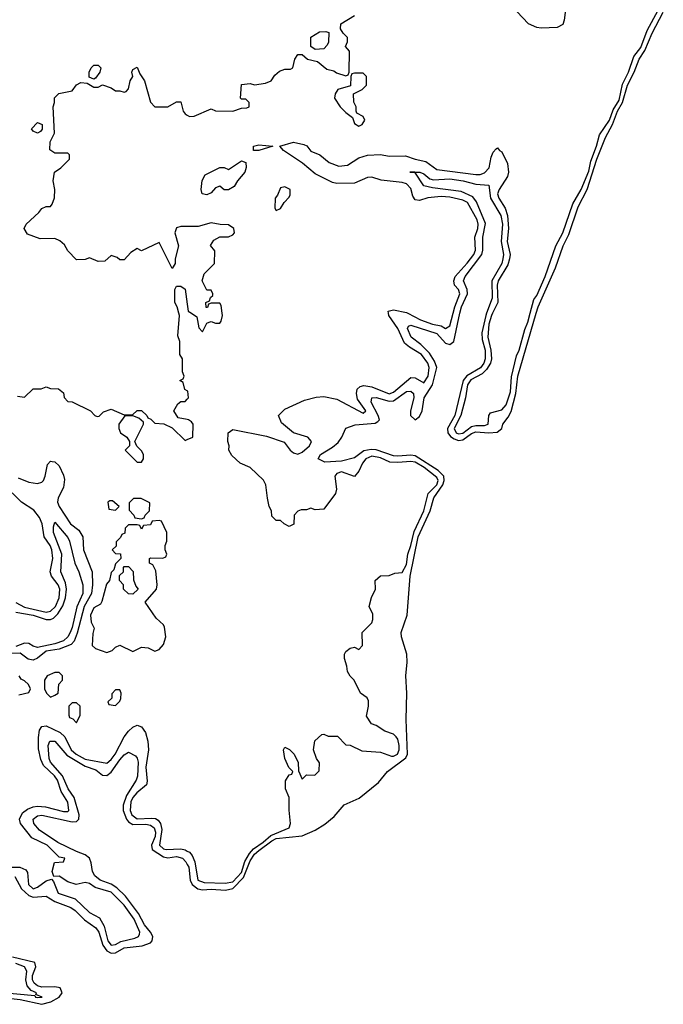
# Model space of a CAD drawing. Header units: inches. Extents: x 2668334 to 2765628, y 828034 to 955234.
# Tile 147 of 218: x 2749228 to 2752194, y 836818 to 841352. Entities that reach past the tile are written whole.
import ezdxf

# ---------------------------------------------------------------- set-up
doc = ezdxf.new("R2010")
doc.units = ezdxf.units.IN
doc.header["$MEASUREMENT"] = 0
for name, color, linetype in [('C7843', 7, 'Continuous'), ('C7844', 7, 'Continuous'), ('C7853', 7, 'Continuous'), ('C7854', 7, 'Continuous')]:
    doc.layers.add(name, color=color, linetype=linetype)

msp = doc.modelspace()

# ---------------------------------------------------------------- linework, layer by layer
at = {"layer": 'C7843', "color": 4}
for points, elevation in [([(2750000, 839642.9), (2749988.4, 839648.4), (2749982, 839682), (2749966, 839690), (2749982, 839698), (2749986, 839710), (2749978, 839730), (2749978, 839790), (2749966, 839810), (2749966, 839870), (2749956.4, 839896.4), (2749964, 839990), (2749961.3, 840000)], 12), ([(2749218, 839618), (2749250, 839614), (2749290, 839652), (2749327.3, 839652.7), (2749350, 839662), (2749370, 839654), (2749407.3, 839652.7), (2749430, 839634), (2749432.7, 839612.7), (2749450, 839594), (2749470, 839592), (2749554, 839550), (2749574, 839530), (2749585.4, 839525.4), (2749593.6, 839526.4), (2749614.6, 839545.4), (2749650, 839558), (2749710, 839532), (2749747.3, 839532.7), (2749770, 839552), (2749790, 839552), (2749814, 839530), (2749818, 839518), (2749832.7, 839512.7), (2749850, 839494), (2749891.6, 839491.6), (2749930, 839472), (2749990, 839414), (2750000, 839418.4)], 12), ([(2750000, 839511), (2749958, 839518), (2749938, 839550), (2749956.4, 839583.6), (2749970, 839594), (2749990, 839594), (2750000, 839604)], 12), ([(2749221.5, 839241.5), (2749270, 839222), (2749310, 839215.6), (2749330, 839222), (2749337.4, 839230), (2749345.7, 839250), (2749356.6, 839303.4), (2749370, 839318.8), (2749378, 839318), (2749390, 839316), (2749410, 839297.3), (2749430, 839254.8), (2749434.4, 839234.4), (2749430, 839197.2), (2749404.7, 839150), (2749402.8, 839130), (2749410.2, 839110.2), (2749462, 839030), (2749500.8, 839000.8), (2749519.6, 838970), (2749521.5, 838910), (2749562, 838810), (2749564.2, 838750), (2749558.4, 838710), (2749525, 838650), (2749493.5, 838526.5), (2749479.7, 838490), (2749465.4, 838474.6), (2749410, 838453.3), (2749350, 838443.7), (2749310, 838412.2), (2749290, 838403.1), (2749266.7, 838406.7), (2749230, 838434.7), (2749170, 838433.1)], 8), ([(2749210, 838667.9), (2749250, 838646.8), (2749350, 838623.8), (2749370, 838628.2), (2749393.2, 838650), (2749409.8, 838690), (2749412.7, 838730), (2749405.6, 838750), (2749374.5, 838790), (2749368.7, 838808.7), (2749380.9, 838870), (2749376.8, 838910), (2749368.7, 838930), (2749341.4, 838970), (2749331.7, 839030), (2749319, 839059), (2749293.6, 839093.6), (2749236.2, 839130), (2749192.7, 839172.7)], 8), ([(2749210, 838623.6), (2749290, 838609.3), (2749350, 838589.2), (2749370, 838589.1), (2749384.1, 838595.9), (2749404.4, 838615.6), (2749426.9, 838653.1), (2749438.9, 838690), (2749443.7, 838730), (2749439.1, 838759.1), (2749417.4, 838810), (2749421.7, 838890), (2749383.6, 838990), (2749383.6, 839016.4), (2749390, 839038), (2749450, 838966.8), (2749457.6, 838950), (2749482, 838850), (2749501.1, 838810), (2749519.6, 838750), (2749519.6, 838710), (2749491.5, 838648.5), (2749470, 838552.7), (2749460.2, 838530), (2749450.1, 838509.9), (2749430, 838492.2), (2749390, 838477.3), (2749310, 838461.5), (2749290, 838466.3), (2749270, 838479.8), (2749250, 838480.7), (2749210, 838464.9)], 4), ([(2749223.6, 838243.6), (2749270, 838254), (2749278, 838270), (2749268, 838290), (2749250, 838308), (2749235.3, 838315.3), (2749226, 838330)], 12), ([(2749187.3, 837450), (2749228.8, 837448.8), (2749257, 837437), (2749264.1, 837424.1), (2749268.9, 837370), (2749290, 837349), (2749310, 837357.3), (2749350, 837386.8), (2749374, 837394), (2749383.6, 837383.6), (2749404.9, 837330), (2749484.1, 837304.1), (2749550, 837240.5), (2749595.8, 837215.8), (2749617.8, 837177.8), (2749634.9, 837110), (2749650, 837090.4), (2749670, 837093.4), (2749693.7, 837106.3), (2749758.4, 837121.6), (2749776, 837130), (2749779.7, 837140.3), (2749781.6, 837150), (2749755.3, 837210), (2749710, 837274.3), (2749650, 837334.2), (2749576.1, 837356.1), (2749550, 837374.5), (2749530, 837379), (2749489, 837369), (2749450, 837382), (2749410, 837408), (2749386, 837406), (2749378, 837430), (2749389.1, 837470.9), (2749430, 837474), (2749435.3, 837490), (2749410, 837495.3), (2749355.1, 837550), (2749283.9, 837583.9), (2749231.8, 837650), (2749227, 837670), (2749240.4, 837699.6), (2749263.3, 837716.7), (2749290, 837727.4), (2749310, 837730.4), (2749346.9, 837726.9), (2749430, 837704.9), (2749450, 837704.9), (2749455.1, 837710), (2749450, 837749), (2749418.4, 837798.4), (2749401.5, 837850), (2749388.2, 837870), (2749338, 837918), (2749325.5, 837945.5), (2749314.5, 837994.5), (2749314, 838046), (2749319.7, 838080.3), (2749330, 838097.1), (2749350, 838099.5), (2749414, 838070), (2749435.3, 838050), (2749465, 837990), (2749489, 837970), (2749530, 837946.7), (2749630, 837928.7), (2749650, 837945.7), (2749667.4, 837970), (2749709.8, 838050), (2749730, 838075.3), (2749750, 838094), (2749770, 838103.1), (2749790, 838094.9), (2749807.2, 838070), (2749817.8, 838030), (2749821.5, 837990), (2749809.3, 837909.3), (2749815.3, 837844.7), (2749811.8, 837828.2), (2749768.3, 837791.7), (2749749.6, 837770.4), (2749739.7, 837750), (2749737.2, 837710), (2749744.5, 837690), (2749770, 837672.2), (2749835.6, 837675.6), (2749853.6, 837673.6), (2749865.9, 837665.9), (2749876.9, 837650), (2749882.6, 837622.6), (2749872.9, 837550), (2749890, 837534), (2749902.8, 837530), (2749970, 837533), (2749990, 837529.2), (2750000, 837523.7)], 8), ([(2749205.6, 837405.6), (2749236.2, 837350), (2749270, 837319.3), (2749290, 837310.9), (2749350, 837316.2), (2749390, 837291.9), (2749463, 837263), (2749484, 837250), (2749527.4, 837207.4), (2749579.2, 837170), (2749592.4, 837150), (2749611.6, 837090), (2749630, 837063.5), (2749650, 837053.4), (2749670, 837055), (2749710, 837078.3), (2749793, 837087), (2749830, 837100.9), (2749838.5, 837110), (2749840.8, 837130), (2749830.5, 837150.5), (2749803.4, 837183.4), (2749775.8, 837235.8), (2749715.2, 837315.2), (2749674.9, 837354.9), (2749650, 837370.7), (2749598.9, 837390), (2749575, 837410), (2749563.7, 837430), (2749557.7, 837470), (2749549.8, 837490), (2749530, 837506.8), (2749490, 837520.7), (2749403.2, 837563.2), (2749319, 837619), (2749293.3, 837650), (2749290, 837670.4), (2749310, 837686.3), (2749330, 837689.2), (2749470, 837658.5), (2749490, 837660.2), (2749501, 837670), (2749502, 837690), (2749478.5, 837770), (2749451.7, 837810), (2749425.5, 837870), (2749370, 837932.3), (2749364.4, 837950), (2749359.7, 838010), (2749367, 838030), (2749390, 838030.3), (2749445.6, 837965.6), (2749530, 837914), (2749578.1, 837898.1), (2749610, 837873.1), (2749630, 837871.6), (2749650, 837887.4), (2749690, 837943.7), (2749710, 837966.4), (2749730, 837979.3), (2749761.3, 837961.3), (2749770, 837950.8), (2749773.4, 837933.4), (2749771.1, 837868.9), (2749765.3, 837850), (2749720.2, 837779.8), (2749704.5, 837735.5), (2749704.6, 837710), (2749720.2, 837670), (2749730, 837657.6), (2749750, 837646.3), (2749810, 837646.8), (2749830, 837642), (2749847.6, 837630), (2749853.8, 837610), (2749851.5, 837590), (2749834.7, 837550), (2749838, 837530), (2749890, 837496.5), (2749910, 837492), (2749950, 837497.8), (2749977.6, 837490), (2749993.7, 837473.7), (2750000, 837462.2)], 4), ([(2749130, 836850.1), (2749230, 836840.1), (2749330, 836817.8), (2749371, 836829), (2749409.7, 836850), (2749424, 836870), (2749414.2, 836894.2), (2749390, 836898.5), (2749330, 836897.3), (2749310, 836902.6), (2749295, 836915), (2749286.9, 836930), (2749286.4, 836950), (2749302, 836990), (2749298, 837010), (2749194.4, 837034.4)], 4), ([(2749130, 836874), (2749298, 836858), (2749301, 836850), (2749310, 836848.4), (2749332.3, 836850), (2749303.1, 836863.1), (2749305.2, 836870), (2749280.8, 836880.8), (2749263.2, 836903.2), (2749256.2, 836930), (2749261.2, 836970), (2749250, 836989.7), (2749210, 837005.3)], 8)]:
    msp.add_lwpolyline(points, dxfattribs=dict(at, elevation=elevation))
at = {"layer": 'C7843', "color": 4, "elevation": 12}
for points in [[(2749750, 839528), (2749712.7, 839527.3), (2749684.7, 839490), (2749684.7, 839470), (2749692, 839450), (2749722, 839430), (2749734, 839410), (2749734, 839390), (2749714, 839370), (2749770, 839314), (2749790, 839314), (2749798, 839330), (2749798, 839350), (2749790, 839366), (2749767.3, 839387.3), (2749758, 839410), (2749798, 839490), (2749798, 839498), (2749776.4, 839516.4)], [(2749656.4, 839136.4), (2749643.6, 839136.4), (2749634, 839130), (2749638, 839098), (2749670, 839094), (2749686, 839110)], [(2749787.3, 839147.3), (2749752.7, 839147.3), (2749732.7, 839127.3), (2749732.7, 839092.7), (2749754, 839070), (2749758, 839058), (2749790, 839054), (2749802, 839058), (2749806, 839070), (2749826, 839090), (2749827.3, 839127.3)], [(2749870, 839046), (2749838, 839042), (2749830, 839026), (2749798, 839022), (2749790, 839006), (2749782, 839022), (2749770, 839026), (2749730, 839026), (2749714, 839010), (2749712.7, 838987.3), (2749698, 838982), (2749692.7, 838967.3), (2749672.7, 838947.3), (2749672, 838928), (2749654, 838910), (2749670, 838894), (2749692.7, 838892.7), (2749694, 838870), (2749670, 838846), (2749662, 838818), (2749650, 838806), (2749642, 838770), (2749627.9, 838752.1), (2749607.1, 838672.9), (2749599.8, 838660.2), (2749570, 838644), (2749554, 838610), (2749558, 838578), (2749571.3, 838550), (2749565.4, 838525.4), (2749562, 838470), (2749576.9, 838456.9), (2749630, 838438), (2749653.6, 838446.4), (2749670, 838462), (2749690, 838471.3), (2749750, 838442), (2749790, 838462), (2749819.6, 838459.6), (2749850, 838444.7), (2749870, 838452), (2749890, 838474), (2749902, 838510), (2749894.6, 838554.6), (2749890, 838566), (2749856.4, 838596.4), (2749806, 838670), (2749858, 838730), (2749862, 838750), (2749854.6, 838814.6), (2749842, 838842), (2749826, 838850), (2749826, 838870), (2749830, 838874), (2749887.3, 838872.7), (2749902, 838878), (2749906, 838890), (2749898, 838910), (2749898, 838930), (2749906, 838950), (2749906, 838990), (2749882, 839042)], [(2749750, 838706), (2749730, 838708), (2749706, 838730), (2749706, 838750), (2749688, 838770), (2749688, 838792), (2749706, 838810), (2749706, 838830), (2749710, 838834), (2749730, 838834), (2749751.6, 838811.6), (2749752.7, 838772.7), (2749763.6, 838743.6), (2749774, 838730)], [(2749410, 838346), (2749390, 838346), (2749354, 838330), (2749342, 838310), (2749342, 838270), (2749352, 838250), (2749370, 838232), (2749390, 838242), (2749406, 838250), (2749408.4, 838291.6), (2749426, 838310), (2749426, 838330)], [(2749690, 838266), (2749670, 838266), (2749652.7, 838247.3), (2749652, 838228), (2749634, 838210), (2749638, 838198), (2749670, 838194), (2749690, 838214), (2749693.6, 838226.4), (2749695.3, 838250)], [(2749490, 838206), (2749470, 838206), (2749454, 838190), (2749454, 838150), (2749458, 838138), (2749472.7, 838132.7), (2749490, 838114), (2749506, 838150), (2749506, 838190)]]:
    msp.add_lwpolyline(points, close=True, dxfattribs=at)
at = {"layer": 'C7844', "color": 4, "elevation": 12}
for points in [[(2750000, 840399.3), (2749970, 840399.3), (2749950, 840394), (2749942.8, 840370), (2749960.5, 840310), (2749944.7, 840250), (2749944.7, 840230), (2749930, 840206), (2749870, 840326), (2749790, 840288), (2749770, 840298), (2749739.6, 840280.4), (2749710, 840246), (2749690, 840246), (2749676.4, 840256.4), (2749650, 840266), (2749619.6, 840240.4), (2749590, 840238), (2749550, 840255.3), (2749530, 840248), (2749490, 840246), (2749450, 840288), (2749434.6, 840314.6), (2749413.6, 840333.6), (2749390, 840344), (2749323.1, 840343.1), (2749264.7, 840364.7), (2749248, 840390), (2749258, 840410), (2749316.5, 840463.5), (2749330, 840482), (2749350, 840492), (2749370, 840492), (2749378, 840502), (2749389.1, 840530.9), (2749389.2, 840570), (2749382, 840610), (2749388, 840650), (2749418, 840670), (2749458, 840710), (2749458, 840730), (2749450, 840738), (2749390, 840738), (2749367.3, 840752.7), (2749368, 840790), (2749388, 840830), (2749382, 840950), (2749388.7, 840970), (2749388.4, 840991.6), (2749408.4, 841011.6), (2749470, 841024.7), (2749490, 841052), (2749510, 841062), (2749539.6, 841059.6), (2749570, 841042), (2749590, 841042), (2749610, 841052), (2749650, 841038), (2749670, 841024.7), (2749690, 841024.7), (2749710, 841018), (2749719, 841021), (2749730, 841034), (2749737.2, 841070), (2749748.7, 841090), (2749745.2, 841110), (2749750, 841122), (2749770, 841134), (2749782, 841102), (2749802.8, 841070), (2749830, 840972), (2749850, 840951.3), (2749910, 840951.3), (2749950, 840974), (2749970, 840974), (2749981, 840930), (2749990, 840918), (2750000, 840912.4)], [(2749961.3, 840000), (2749953.2, 840030), (2749942.7, 840050), (2749942.7, 840110), (2749950, 840124.7), (2749970, 840124.7), (2749990, 840111.3), (2750000, 840042.3)]]:
    msp.add_lwpolyline(points, dxfattribs=at)
for points in [[(2749570, 841078), (2749548, 841088), (2749548.7, 841110), (2749558, 841130), (2749570, 841142), (2749590, 841142), (2749602, 841130), (2749598, 841110), (2749578, 841082)], [(2749310, 840829), (2749290, 840838), (2749282, 840850), (2749310, 840878), (2749332, 840870), (2749331.6, 840848.4), (2749323.6, 840836.4)]]:
    msp.add_lwpolyline(points, close=True, dxfattribs=at)
at = {"layer": 'C7853', "color": 4}
for points, elevation in [([(2750000, 837523.7), (2750010, 837518.3), (2750022.5, 837502.5), (2750034.4, 837474.4), (2750049.2, 837390), (2750078, 837378), (2750175.5, 837375.5), (2750210, 837382), (2750250, 837424.2), (2750265.3, 837474.7), (2750287.3, 837512.7), (2750305.6, 837534.4), (2750350, 837564.1), (2750385.4, 837594.6), (2750469.2, 837630), (2750476, 837650), (2750468.9, 837711.1), (2750469, 837770), (2750453.2, 837810), (2750453.2, 837846.8), (2750470, 837874), (2750482, 837878), (2750486, 837890), (2750468.4, 837908.4), (2750449, 837949), (2750444, 837990), (2750450, 838002), (2750470.9, 837990.9), (2750492, 837970), (2750511.1, 837931.1), (2750512.7, 837892.7), (2750530, 837854), (2750550, 837874), (2750587.3, 837872.7), (2750607.3, 837892.7), (2750608.7, 837930), (2750595.3, 837950), (2750582, 837990), (2750588.4, 838031.6), (2750620.4, 838059.6), (2750630, 838062), (2750650, 838052), (2750692, 838052), (2750730, 838012), (2750750, 838011.3), (2750804.9, 837984.9), (2750890, 837978.8), (2750941.1, 837961.1), (2750950, 837960.5), (2750969, 837970), (2750976.3, 837990), (2750976.3, 838010), (2750970, 838038), (2750962, 838050), (2750950, 838062), (2750910, 838075.3), (2750870, 838102), (2750849.1, 838109.1), (2750825.2, 838145.2), (2750835.3, 838190), (2750834.6, 838214.6), (2750828.4, 838228.4), (2750798, 838250), (2750768.7, 838310), (2750750, 838328.7), (2750738, 838350), (2750735.3, 838375.3), (2750724, 838410), (2750724, 838430), (2750730, 838442), (2750750, 838458), (2750770, 838462), (2750790, 838452), (2750808, 838470), (2750806, 838530), (2750850, 838574), (2750855.3, 838590), (2750854.6, 838614.6), (2750838, 838650), (2750848.9, 838691.1), (2750868, 838730), (2750866, 838770), (2750890, 838791.3), (2750930, 838792), (2750956.4, 838803.6), (2750990, 838806.8), (2751010, 838842.8), (2751016.5, 838890), (2751030.5, 838930), (2751044.9, 838995.1), (2751090, 839090.7), (2751110.6, 839169.4), (2751150, 839210.6), (2751155.9, 839230), (2751150, 839243.6), (2751090.9, 839290), (2751050, 839313.8), (2751030, 839317.7), (2750970, 839312.1), (2750933.9, 839313.9), (2750890, 839334.8), (2750850, 839341.6), (2750823.6, 839330), (2750807.8, 839310), (2750790, 839273.2), (2750770, 839249), (2750710, 839269.6), (2750690, 839262), (2750679.3, 839250), (2750687.3, 839190), (2750682.8, 839170), (2750630, 839098), (2750590, 839095.3), (2750570, 839102), (2750550, 839095.3), (2750524.7, 839095.3), (2750510, 839088), (2750492, 839070), (2750491.6, 839028.4), (2750470, 839018), (2750446, 839030), (2750430, 839046), (2750410, 839046), (2750390, 839066), (2750388, 839090), (2750378, 839110), (2750369.3, 839149.3), (2750362.7, 839210), (2750351.5, 839231.5), (2750290, 839289.3), (2750244, 839310), (2750204.9, 839344.9), (2750192.3, 839370), (2750192.7, 839390), (2750186.6, 839410), (2750189.2, 839450), (2750210, 839464.7), (2750365.6, 839434.4), (2750447.1, 839407.1), (2750474.8, 839370), (2750490, 839357.3), (2750510, 839350.8), (2750530, 839360.7), (2750562.7, 839390), (2750572.3, 839410), (2750555.3, 839430), (2750490, 839448.7), (2750434.8, 839494.8), (2750421.2, 839530), (2750450, 839558.8), (2750540.5, 839599.5), (2750594.4, 839614.4), (2750630, 839617.3), (2750690, 839604), (2750810, 839540.5), (2750822.7, 839550), (2750784.7, 839604.7), (2750779.6, 839630), (2750783.7, 839650), (2750796.9, 839663.1), (2750813, 839667), (2750850, 839662), (2750930, 839629.3), (2750950, 839636.9), (2751030, 839704.4), (2751050, 839702.4), (2751090, 839679.3), (2751110, 839711), (2751115, 839750), (2751108.2, 839770), (2751078.9, 839810), (2751023.5, 839843.5), (2751001.7, 839861.7), (2750969.8, 839930), (2750929.6, 839990), (2750927.4, 840000)], 8), ([(2750000, 837462.2), (2750006.7, 837450), (2750013.4, 837390), (2750022.6, 837370), (2750048.8, 837348.8), (2750070, 837344.3), (2750110, 837347.6), (2750176.8, 837343.2), (2750210, 837351), (2750258.7, 837401.3), (2750290, 837478.8), (2750310, 837509.3), (2750330, 837526.4), (2750389.2, 837570.8), (2750410, 837580.7), (2750530, 837593.7), (2750590, 837619.6), (2750633.3, 837646.7), (2750677.2, 837682.8), (2750723.1, 837736.9), (2750792.8, 837767.2), (2750880.6, 837839.4), (2750922, 837890), (2751007.6, 837952.4), (2751014.8, 837970), (2751008, 838130), (2751012.2, 838250), (2751007.6, 838330), (2751013.1, 838393.1), (2751011.5, 838430), (2750986.6, 838510), (2750986, 838530), (2751013.4, 838610), (2751026.9, 838790), (2751064, 838970), (2751118.7, 839090), (2751136.3, 839150), (2751178.4, 839210), (2751184.4, 839230), (2751182.6, 839250), (2751156.4, 839276.4), (2751050, 839343.7), (2751030, 839347.2), (2750970, 839341.3), (2750950, 839343.7), (2750870, 839370.7), (2750847.5, 839372.5), (2750814.1, 839365.9), (2750770, 839334), (2750710, 839319.6), (2750634.6, 839314.6), (2750604, 839330), (2750614, 839350), (2750670, 839383), (2750695.1, 839404.9), (2750712.7, 839430), (2750730, 839470.8), (2750773.1, 839486.9), (2750865.3, 839494.7), (2750878.5, 839501.5), (2750885.1, 839510), (2750880.3, 839530), (2750847.4, 839590), (2750850, 839610.3), (2750870, 839612.4), (2750930, 839595.5), (2750950, 839596.8), (2751010, 839639.1), (2751030, 839641.1), (2751042, 839630), (2751044.7, 839610), (2751029.3, 839550), (2751029.4, 839529.4), (2751050, 839509.2), (2751070, 839524.9), (2751082, 839550), (2751091.6, 839610), (2751130.6, 839670), (2751149.8, 839750), (2751140, 839780), (2751116.9, 839816.9), (2751076.9, 839856.9), (2751031.5, 839890), (2751014.5, 839930), (2751019, 839941), (2751030, 839945.5), (2751150, 839907.4), (2751190, 839862.3), (2751210, 839855.6), (2751228, 839870), (2751256.4, 840000)], 4), ([(2750019.8, 840000), (2750044, 839984), (2750052.7, 839932.7), (2750070, 839914), (2750090, 839954), (2750100.4, 839959.6), (2750110, 839962), (2750130, 839954), (2750150, 839954), (2750156.4, 839963.6), (2750162, 839990), (2750160.8, 840000)], 12), ([(2751016.3, 840000), (2751075.5, 839970), (2751129.6, 839950.4), (2751170, 839941.5), (2751190, 839930.4), (2751210, 839942), (2751224.7, 840000)], 8), ([(2751379.3, 840000), (2751375.8, 839990), (2751357.9, 839910), (2751359.1, 839879.1), (2751372.6, 839830), (2751372.8, 839790), (2751366.2, 839770), (2751351, 839749), (2751288.1, 839711.9), (2751271.6, 839690), (2751233.4, 839530), (2751199.8, 839470), (2751200.9, 839450), (2751213.2, 839433.2), (2751230, 839421.2), (2751250, 839414.8), (2751270, 839416.6), (2751310, 839446.8), (2751330, 839454.1), (2751390, 839448.7), (2751427.7, 839452.3), (2751449.6, 839470), (2751454, 839490), (2751478.7, 839521.3), (2751492.5, 839547.5), (2751513.3, 839630), (2751523, 839710), (2751608.2, 840000)], 4), ([(2751407.1, 840000), (2751402.3, 839990), (2751390, 839949.2), (2751384.4, 839890), (2751399, 839830), (2751401.4, 839790), (2751397.2, 839770), (2751379.2, 839740.8), (2751358.9, 839721.1), (2751307, 839693), (2751291.1, 839670), (2751281.7, 839610), (2751260.9, 839530), (2751230.3, 839470), (2751238.7, 839450), (2751250, 839444.3), (2751270, 839447.7), (2751310, 839478.8), (2751330, 839483.5), (2751370, 839482.8), (2751386.6, 839490), (2751389.3, 839530), (2751398, 839542), (2751450, 839555.5), (2751470, 839578.8), (2751490, 839638.8), (2751493.4, 839706.6), (2751516.6, 839803.4), (2751530, 839830.6), (2751554.8, 839925.2), (2751570, 839959.1), (2751580.7, 840000)], 8), ([(2750000, 839604), (2750006, 839610), (2750002, 839642), (2750000, 839642.9)], 12), ([(2750000, 839418.4), (2750026, 839430), (2750028, 839490), (2750020.4, 839500.4), (2750006, 839510), (2750000, 839511)], 12)]:
    msp.add_lwpolyline(points, dxfattribs=dict(at, elevation=elevation))
at = {"layer": 'C7854', "color": 4}
for points, elevation in [([(2751580.7, 840000), (2751597.1, 840062.9), (2751610, 840081.3), (2751649.7, 840170), (2751698.4, 840310), (2751730, 840370.4), (2751776.5, 840503.5), (2751814.6, 840570), (2751850, 840654.9), (2751859, 840701), (2751885.3, 840770), (2751899, 840821), (2751944.8, 840890), (2751962.4, 840937.6), (2751990, 840981.5), (2752005.4, 841054.6), (2752032.7, 841110), (2752056.9, 841183.1), (2752090, 841224.6), (2752118.4, 841301.6), (2752190, 841433.4)], 8), ([(2751743.7, 841410), (2751737.3, 841350), (2751731, 841330), (2751704, 841316), (2751630, 841312.7), (2751610, 841316), (2751572.5, 841332.5), (2751518, 841390)], 8), ([(2751608.2, 840000), (2751617, 840030), (2751696.3, 840210), (2751732.3, 840310), (2751757.9, 840362.1), (2751801.9, 840490), (2751842.6, 840570), (2751887.6, 840710), (2751927.2, 840810), (2751959.3, 840870), (2751982.9, 840930), (2752006.2, 840970), (2752029.1, 841050.9), (2752059, 841110), (2752081.7, 841170), (2752108.1, 841210), (2752142.4, 841290), (2752193.5, 841386.5)], 4), ([(2750000, 840912.4), (2750010, 840906.8), (2750032.1, 840907.9), (2750110, 840942), (2750130, 840932), (2750210, 840931.3), (2750250, 840944.7), (2750274.6, 840945.4), (2750286, 840950), (2750286, 840970), (2750270, 840986), (2750250, 840986), (2750246, 840990), (2750250, 841054), (2750290, 841058), (2750310, 841051.3), (2750360.4, 841059.6), (2750386, 841070), (2750403.1, 841096.9), (2750424.7, 841115.3), (2750450, 841124.7), (2750475.3, 841124.7), (2750486, 841130), (2750495.3, 841170), (2750510, 841192), (2750530, 841192), (2750554, 841170), (2750599.6, 841159.6), (2750643.6, 841123.6), (2750676, 841116), (2750687.1, 841107.1), (2750730, 841094), (2750742, 841098), (2750746, 841110), (2750747.3, 841207.3), (2750728.9, 841228.9), (2750738, 841250), (2750738, 841270), (2750718, 841290), (2750706, 841310), (2750707.3, 841332.7), (2750770, 841372)], 12), ([(2751224.7, 840000), (2751232.3, 840030), (2751256.1, 840090), (2751249.6, 840110), (2751231.2, 840130), (2751228.2, 840150), (2751235.1, 840170), (2751290, 840230.4), (2751319.8, 840270), (2751328.5, 840290), (2751324.4, 840350), (2751338.9, 840390), (2751341.2, 840410), (2751336.2, 840430), (2751290.9, 840510), (2751270, 840520.8), (2751210, 840534.8), (2751170, 840537.7), (2751108.4, 840531.6), (2751070, 840518.7), (2751050, 840522.9), (2751039.4, 840539.4), (2751030, 840574.5), (2751010, 840596.4), (2750990, 840602.2), (2750892.8, 840612.8), (2750850, 840626.6), (2750830, 840624.7), (2750770, 840599.7), (2750690, 840597.4), (2750670, 840602.4), (2750590, 840642.9), (2750531.7, 840691.7), (2750444, 840750), (2750426, 840770), (2750490, 840788.2), (2750537.1, 840777.1), (2750550.5, 840770.5), (2750570, 840746.8), (2750611, 840730), (2750653.8, 840693.8), (2750698, 840678), (2750738.2, 840681.8), (2750790, 840715.3), (2750830, 840727.9), (2750890, 840731.8), (2750930, 840724), (2751005.3, 840725.3), (2751050, 840709.2), (2751099.1, 840699.1), (2751150, 840662.4), (2751330, 840639), (2751350, 840639.6), (2751370, 840647.4), (2751390.9, 840669.1), (2751401, 840719), (2751410, 840742), (2751423.1, 840756.9), (2751430, 840762), (2751438, 840750), (2751450, 840742.8), (2751476, 840690), (2751479.6, 840650), (2751475.3, 840630), (2751436.5, 840570), (2751430.2, 840550), (2751435, 840530), (2751464.1, 840484.1), (2751475.5, 840450), (2751480.5, 840390), (2751473.7, 840330), (2751487.8, 840270), (2751485.5, 840250), (2751477, 840223), (2751431.9, 840150), (2751428.2, 840130), (2751431, 840049), (2751407.1, 840000)], 8), ([(2751256.4, 840000), (2751263, 840030), (2751290.7, 840090), (2751289.8, 840110), (2751273.3, 840150), (2751280.9, 840170), (2751358, 840270), (2751362.3, 840290), (2751361.6, 840350), (2751373.8, 840413.8), (2751332.7, 840512.7), (2751316.5, 840536.5), (2751261.4, 840561.4), (2751130, 840577), (2751090, 840587), (2751049.2, 840649.2), (2751026, 840650), (2751072, 840650), (2751090, 840642.8), (2751118.5, 840618.5), (2751134.2, 840614.2), (2751210, 840618.5), (2751271.3, 840610), (2751330, 840595.3), (2751390, 840590.6), (2751396.5, 840530), (2751444.7, 840450), (2751452.8, 840410), (2751445.8, 840330), (2751456.6, 840270), (2751454.8, 840250), (2751449.2, 840230), (2751403, 840150), (2751404.3, 840070), (2751379.3, 840000)], 4), ([(2750160.8, 840000), (2750156.4, 840036.4), (2750150, 840046), (2750110, 840046), (2750098, 840042), (2750092.7, 840027.3), (2750087.3, 840027.3), (2750086, 840050), (2750102, 840058), (2750107.3, 840072.7), (2750118, 840082), (2750118, 840090), (2750110, 840106), (2750090, 840106), (2750068.7, 840150), (2750078, 840182), (2750126, 840230), (2750127.3, 840287.3), (2750107.3, 840312.7), (2750123.1, 840336.9), (2750150, 840352), (2750190, 840352), (2750210, 840362), (2750218, 840370), (2750215.3, 840390), (2750190, 840408), (2750151.6, 840408.4), (2750110, 840417.2), (2750050, 840399.3), (2750000, 840399.3)], 12), ([(2750000, 840042.3), (2750004.7, 840010), (2750019.8, 840000)], 12), ([(2750927.4, 840000), (2750925.2, 840010), (2750950, 840015.8), (2751010, 840003.2), (2751016.3, 840000)], 8)]:
    msp.add_lwpolyline(points, dxfattribs=dict(at, elevation=elevation))
for points, elevation in [([(2750590, 841215.3), (2750568.9, 841228.9), (2750568.9, 841271.1), (2750610, 841296), (2750638, 841298), (2750652.7, 841292.7), (2750651.1, 841248.9), (2750645.4, 841234.6), (2750630, 841218)], 12), ([(2750810, 841106), (2750770, 841106), (2750758, 841102), (2750754, 841090), (2750752.7, 841047.3), (2750694, 841030), (2750682, 841010), (2750678, 840990), (2750704.7, 840950), (2750730, 840924.7), (2750762, 840902), (2750770, 840874), (2750790, 840862), (2750806, 840870), (2750818, 840890), (2750810, 840906), (2750782, 840922), (2750778, 840930), (2750778, 840950), (2750767.3, 840972.7), (2750766, 841010), (2750806, 841030), (2750826, 841050), (2750826, 841090)], 12), ([(2750330, 840749.3), (2750306, 840750), (2750306, 840770), (2750330, 840776), (2750394, 840770)], 8), ([(2750170, 840568.7), (2750150, 840586), (2750130, 840578), (2750110, 840555.3), (2750090, 840545.2), (2750069.3, 840549.3), (2750064, 840570), (2750068.9, 840611.1), (2750083.1, 840636.9), (2750150, 840672), (2750170, 840672), (2750190, 840662), (2750250, 840702), (2750270, 840694), (2750271.1, 840671.1), (2750264.7, 840650), (2750232, 840610), (2750216.9, 840583.1), (2750190, 840568.7)], 8), ([(2750450, 840582), (2750430, 840578), (2750416, 840544), (2750404.7, 840530), (2750403.6, 840483.6), (2750410, 840474), (2750430, 840482), (2750446, 840510), (2750470, 840534), (2750474.6, 840545.4), (2750474, 840570)], 12)]:
    msp.add_lwpolyline(points, close=True, dxfattribs=dict(at, elevation=elevation))

doc.saveas('drawing.dxf')
